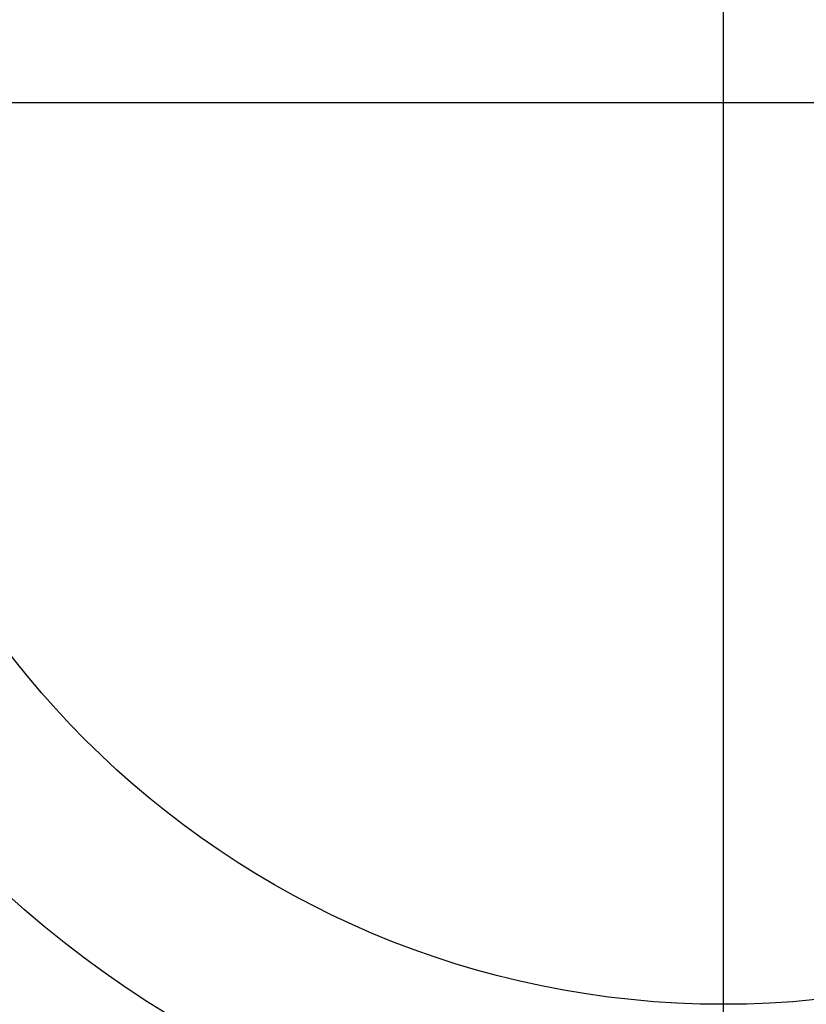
# Model space of a CAD drawing. Header units: millimetres. Extents: x -683 to -355, y -164 to 164.
# Tile 14 of 47: x -571 to -513, y -66 to 6. Entities that reach past the tile are written whole.
import ezdxf

# ---------------------------------------------------------------- set-up
doc = ezdxf.new("R2010")
doc.units = ezdxf.units.MM
doc.layers.add('Ø30', color=7, linetype='Continuous', true_color=0xc80000)

msp = doc.modelspace()

# ---------------------------------------------------------------- linework, layer by layer
at = {"layer": 'Ø30'}
for p, q in [((-518.913, -87.226), (-518.913, 87.226)), ((-518.913, -66.222, 23.497), (-518.913, 66.222, 23.497)), ((-606.139, 0), (-431.687, 0)), ((-585.135, 0, 23.497), (-452.691, 0, 23.497))]:
    msp.add_line(p, q, dxfattribs=at)
for centre, radius in [((-518.913, 0, 247.279), 155.372), ((-518.913, 0, 244.802), 152.959), ((-518.913, 0, 163.153), 146.693), ((-518.913, 0, 157.442), 146.667), ((-518.913, 0, 167.582), 146.509), ((-518.913, 0, 171.92), 146.154), ((-518.913, 0, 149.261), 146.109), ((-518.913, 0, 176.142), 145.636), ((-518.913, 0, 144.531), 145.497), ((-518.913, 0, 220.268), 145.377), ((-518.913, 0, 180.221), 144.963), ((-518.913, 0, 138.679), 144.436), ((-518.913, 0, 184.133), 144.148), ((-518.913, 0, 187.85), 143.203), ((-518.913, 0, 132.703), 143.013), ((-518.913, 0, 191.174), 142.198), ((-518.913, 0, 126.678), 141.241), ((-518.913, 0, 193.92), 141.238), ((-518.913, 0, 196.939), 140.019), ((-518.913, 0, 120.62), 139.131), ((-518.913, 0, 199.549), 138.797), ((-518.913, 0, 201.094), 137.981), ((-518.913, 0, 114.533), 136.687), ((-518.913, 0, 203.795), 136.485), ((-518.913, 0, 233.043), 135.245), ((-518.913, 0, 108.426), 133.919), ((-518.913, 0, 204.972), 133.63), ((-518.913, 0, 102.304), 130.835), ((-518.913, 0, 96.176), 127.445), ((-518.913, 0, 90.049), 123.759), ((-518.913, 0, 249.459), 121.458), ((-518.913, 0, 248.238), 120.639), ((-518.913, 0, 83.931), 119.787), ((-518.913, 0, 245.918), 119.234), ((-518.913, 0, 243.391), 117.888), ((-518.913, 0, 240.946), 116.788), ((-518.913, 0, 238.607), 115.933), ((-518.913, 0, 77.829), 115.543), ((-518.913, 0, 236.394), 115.313), ((-518.913, 0, 234.324), 114.916), ((-518.913, 0, 229.045), 114.86), ((-518.913, 0, 232.408), 114.722), ((-518.913, 0, 230.65), 114.711), ((-518.913, 0, 71.751), 111.037), ((-518.913, 0, 65.432), 106.064), ((-518.913, 0, 58.843), 100.566), ((-518.913, 0, 7.553), 96.679), ((-518.913, 0, 52.886), 95.323), ((-518.913, 0, 18.439), 91.399), ((-518.913, 0, 22.72), 90.694), ((-518.913, 0, 20.395), 89.929), ((-518.913, 0, 46.98), 89.873), ((-518.913, 0), 87.226), ((-518.913, 0, 35.35), 78.407), ((-518.913, 0, 23.497), 66.222)]:
    msp.add_circle(centre, radius, dxfattribs=at)
at = {"layer": 'Ø30', "extrusion": (0, 0, -1)}
for centre, radius in [((518.913, 0, -264.322), 140.09), ((518.913, 0, -264.322), 137.615), ((518.913, 0, -263.15), 132.777), ((518.913, 0, -259.893), 129.011)]:
    msp.add_circle(centre, radius, dxfattribs=at)

doc.saveas('drawing.dxf')
